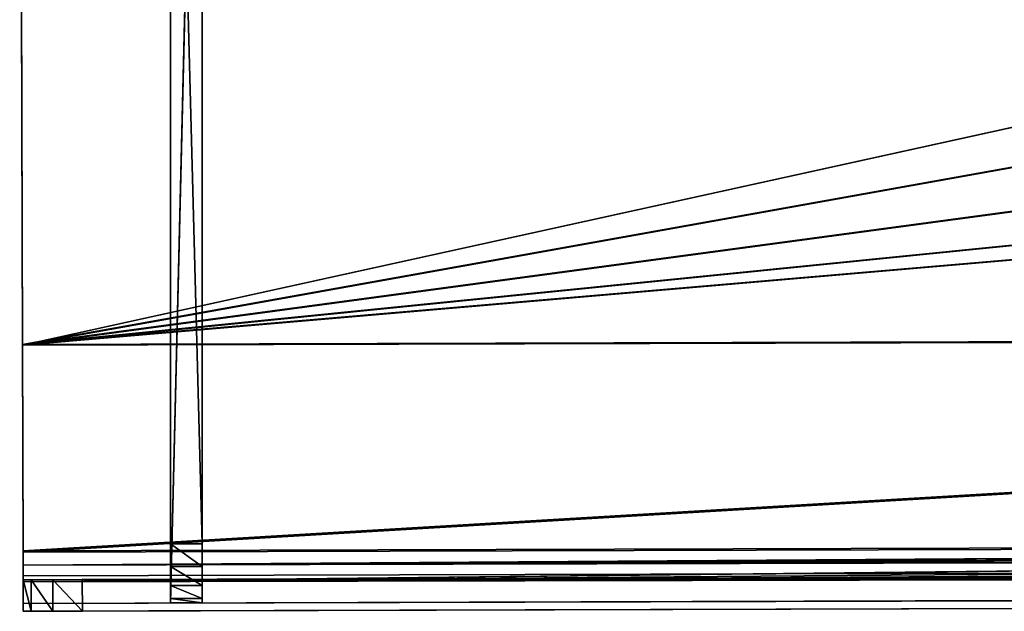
# Model space of a CAD drawing. Extents: x -629 to 424, y -11 to 55.
# Tile 163 of 256: x -377 to -352, y 9 to 24. Entities that reach past the tile are written whole.
import ezdxf

# ---------------------------------------------------------------- set-up
doc = ezdxf.new("R2010")
doc.units = 0
doc.header["$LTSCALE"] = 25.4
doc.layers.get('0').update_dxf_attribs({"color": 13, "linetype": 'CONTINUOUS'})

# ---------------------------------------------------------------- blocks, each defined once
blk = doc.blocks.new('IMBRIA-IV-9191-9192_STL_2')
at = {"color": 250}
for p, q in [((265.391, 91.657, 53.039), (265.463, 88.916, 27.307)), ((265.391, 91.657, 53.039), (265.463, 88.916, 27.307)), ((265.391, 91.657, 53.039), (265.463, 91.657, 27.289)), ((265.391, 91.657, 53.039), (265.463, 91.657, 27.289)), ((265.463, 91.657, 27.289), (265.463, 88.916, 27.307)), ((265.463, 91.657, 27.289), (265.463, 88.916, 27.307)), ((265.463, 91.657, 27.289), (265.477, 88.916, 22.076)), ((265.463, 91.657, 27.289), (265.477, 88.916, 22.076)), ((265.463, 91.657, 27.289), (265.477, 91.657, 22.039)), ((265.463, 91.657, 27.289), (265.477, 91.657, 22.039)), ((265.463, 91.657, 27.289), (358.462, 91.657, 27.547)), ((325.946, 91.657, 33.377), (265.463, 91.657, 27.289)), ((265.463, 91.657, 27.289), (324.111, 91.657, 35.202)), ((325.946, 91.657, 33.377), (265.463, 91.657, 27.289)), ((328.448, 91.657, 32.714), (265.463, 91.657, 27.289)), ((328.448, 91.657, 32.714), (265.463, 91.657, 27.289)), ((265.463, 91.657, 27.289), (358.462, 91.657, 27.547)), ((324.097, 91.657, 40.202), (265.463, 91.657, 27.289)), ((324.097, 91.657, 40.202), (265.463, 91.657, 27.289)), ((323.434, 91.657, 37.7), (265.463, 91.657, 27.289)), ((323.434, 91.657, 37.7), (265.463, 91.657, 27.289)), ((265.463, 91.657, 27.289), (324.111, 91.657, 35.202)), ((265.477, 91.657, 22.039), (265.477, 88.916, 22.076)), ((265.477, 91.657, 22.039), (265.477, 88.916, 22.076)), ((265.477, 91.657, 22.039), (265.479, 91.456, 21.289)), ((358.462, 91.657, 27.547), (265.477, 91.657, 22.039)), ((358.462, 91.657, 27.547), (265.477, 91.657, 22.039)), ((358.477, 91.657, 22.297), (265.477, 91.657, 22.039)), ((358.477, 91.657, 22.297), (265.477, 91.657, 22.039)), ((265.477, 91.657, 22.039), (265.479, 91.456, 21.289)), ((265.477, 88.916, 22.076), (265.479, 91.456, 21.289)), ((265.477, 88.916, 22.076), (265.479, 91.456, 21.289)), ((265.478, 88.817, 21.707), (265.479, 91.456, 21.289)), ((265.478, 88.817, 21.707), (265.479, 91.456, 21.289)), ((358.477, 91.657, 22.297), (265.479, 91.456, 21.289)), ((358.477, 91.657, 22.297), (265.479, 91.456, 21.289)), ((418.477, 91.657, 22.464), (265.479, 91.456, 21.289)), ((418.477, 91.657, 22.464), (265.479, 91.456, 21.289)), ((540.476, 91.657, 22.803), (265.479, 91.456, 21.289)), ((540.476, 91.657, 22.803), (265.479, 91.456, 21.289)), ((265.479, 91.456, 21.289), (265.481, 90.907, 20.74)), ((815.477, 91.456, 22.817), (265.479, 91.456, 21.289)), ((815.477, 91.456, 22.817), (265.479, 91.456, 21.289)), ((815.479, 90.907, 22.268), (265.479, 91.456, 21.289)), ((815.479, 90.907, 22.268), (265.479, 91.456, 21.289)), ((265.479, 91.456, 21.289), (265.481, 90.907, 20.74)), ((269.218, 90.973, 22.253), (270.018, 90.973, 22.253)), ((270.018, 90.858, 21.679), (269.218, 90.973, 22.253)), ((270.018, 90.858, 21.679), (269.218, 90.973, 22.253)), ((269.218, 90.858, 21.679), (269.218, 90.973, 22.253)), ((270.018, 90.973, 22.253), (269.218, 90.973, 52.653)), ((270.018, 90.973, 22.253), (269.218, 90.973, 52.653)), ((269.218, 90.973, 22.253), (270.018, 90.973, 22.253)), ((269.218, 90.973, 22.253), (269.218, 90.973, 52.653)), ((269.218, 90.858, 21.679), (269.218, 90.973, 22.253)), ((269.218, 90.533, 21.192), (269.218, 90.973, 22.253)), ((269.218, 90.047, 20.867), (269.218, 90.973, 22.253)), ((269.218, 90.533, 21.192), (269.218, 90.973, 22.253)), ((269.218, 90.047, 20.867), (269.218, 90.973, 22.253)), ((269.218, 89.473, 20.753), (269.218, 90.973, 22.253)), ((269.218, 89.473, 20.753), (269.218, 90.973, 22.253)), ((269.218, 89.473, 20.753), (269.218, 90.973, 52.653)), ((269.218, 90.973, 22.253), (269.218, 90.973, 52.653)), ((269.218, 89.473, 20.753), (269.218, 90.973, 52.653)), ((270.018, 90.973, 22.253), (270.018, 90.858, 21.679)), ((270.018, 90.973, 52.653), (270.018, 90.973, 22.253)), ((270.018, 90.973, 52.653), (270.018, 90.973, 22.253)), ((270.018, 89.473, 54.153), (270.018, 90.973, 22.253)), ((270.018, 90.973, 22.253), (270.018, 90.858, 21.679)), ((270.018, 90.973, 22.253), (270.018, 90.047, 20.867)), ((270.018, 90.973, 22.253), (270.018, 90.047, 20.867)), ((270.018, 90.973, 22.253), (270.018, 89.473, 20.753)), ((270.018, 90.973, 22.253), (270.018, 89.473, 20.753)), ((270.018, 89.473, 54.153), (270.018, 90.973, 22.253)), ((265.478, 88.817, 21.707), (265.481, 90.907, 20.74)), ((265.478, 88.817, 21.707), (265.481, 90.907, 20.74)), ((265.479, 88.547, 21.438), (265.481, 90.907, 20.74)), ((265.479, 88.547, 21.438), (265.481, 90.907, 20.74)), ((265.481, 90.907, 20.74), (265.482, 90.157, 20.539)), ((815.479, 90.907, 22.268), (265.481, 90.907, 20.74)), ((815.479, 90.907, 22.268), (265.481, 90.907, 20.74)), ((815.479, 90.157, 22.067), (265.481, 90.907, 20.74)), ((815.479, 90.157, 22.067), (265.481, 90.907, 20.74)), ((265.481, 90.907, 20.74), (265.482, 90.157, 20.539)), ((270.018, 90.858, 21.679), (269.218, 90.858, 21.679)), ((270.018, 90.858, 21.679), (269.218, 90.858, 21.679)), ((270.018, 90.533, 21.192), (269.218, 90.858, 21.679)), ((270.018, 90.533, 21.192), (269.218, 90.858, 21.679)), ((269.218, 90.533, 21.192), (269.218, 90.858, 21.679)), ((269.218, 90.533, 21.192), (269.218, 90.858, 21.679)), ((270.018, 90.858, 21.679), (270.018, 90.533, 21.192)), ((270.018, 90.858, 21.679), (270.018, 90.533, 21.192)), ((270.018, 90.858, 21.679), (270.018, 90.047, 20.867)), ((270.018, 90.858, 21.679), (270.018, 90.047, 20.867)), ((270.018, 90.533, 21.192), (269.218, 90.533, 21.192)), ((270.018, 90.533, 21.192), (269.218, 90.533, 21.192)), ((270.018, 90.047, 20.867), (269.218, 90.533, 21.192)), ((270.018, 90.047, 20.867), (269.218, 90.533, 21.192)), ((269.218, 90.047, 20.867), (269.218, 90.533, 21.192)), ((269.218, 90.047, 20.867), (269.218, 90.533, 21.192)), ((270.018, 90.533, 21.192), (270.018, 90.047, 20.867)), ((270.018, 90.533, 21.192), (270.018, 90.047, 20.867)), ((265.479, 58.157, 21.339), (265.482, 90.157, 20.539)), ((265.479, 88.179, 21.339), (265.482, 90.157, 20.539)), ((265.479, 58.157, 21.339), (265.482, 90.157, 20.539)), ((265.479, 88.179, 21.339), (265.482, 90.157, 20.539)), ((265.479, 88.547, 21.438), (265.482, 90.157, 20.539)), ((265.479, 88.547, 21.438), (265.482, 90.157, 20.539)), ((265.482, 90.157, 20.539), (265.482, 58.157, 20.539)), ((265.482, 90.157, 20.539), (265.482, 58.157, 20.539)), ((265.482, 90.157, 20.539), (815.479, 58.157, 22.067)), ((265.482, 90.157, 20.539), (815.479, 58.157, 22.067)), ((265.482, 90.157, 20.539), (815.479, 90.157, 22.067)), ((265.482, 90.157, 20.539), (815.479, 90.157, 22.067)), ((270.018, 90.047, 20.867), (269.218, 90.047, 20.867)), ((270.018, 90.047, 20.867), (269.218, 90.047, 20.867)), ((270.018, 89.473, 20.753), (269.218, 90.047, 20.867)), ((270.018, 89.473, 20.753), (269.218, 90.047, 20.867)), ((269.218, 89.473, 20.753), (269.218, 90.047, 20.867)), ((269.218, 89.473, 20.753), (269.218, 90.047, 20.867)), ((270.018, 90.047, 20.867), (270.018, 89.473, 20.753)), ((270.018, 90.047, 20.867), (270.018, 89.473, 20.753)), ((270.018, 57.985, 20.753), (269.218, 89.473, 20.753)), ((269.218, 89.473, 20.753), (270.018, 89.473, 20.753)), ((270.018, 57.985, 20.753), (269.218, 89.473, 20.753)), ((269.218, 57.985, 20.753), (269.218, 89.473, 20.753)), ((269.218, 89.473, 20.753), (270.018, 89.473, 20.753)), ((269.218, 57.985, 54.153), (269.218, 89.473, 20.753)), ((269.218, 57.985, 20.753), (269.218, 89.473, 20.753)), ((269.218, 57.985, 54.153), (269.218, 89.473, 20.753)), ((269.218, 89.473, 54.153), (269.218, 89.473, 20.753)), ((269.218, 89.473, 54.153), (269.218, 89.473, 20.753)), ((270.018, 89.473, 20.753), (270.018, 57.985, 20.753)), ((270.018, 89.473, 54.153), (270.018, 89.473, 20.753)), ((270.018, 89.473, 54.153), (270.018, 89.473, 20.753)), ((270.018, 89.473, 54.153), (270.018, 57.985, 20.753)), ((270.018, 89.473, 20.753), (270.018, 57.985, 20.753)), ((270.018, 89.473, 54.153), (270.018, 57.985, 20.753)), ((265.463, 88.916, 27.307), (265.391, 88.916, 53.002)), ((265.463, 88.916, 27.307), (265.391, 88.916, 53.002)), ((265.477, 88.916, 22.076), (265.463, 88.916, 27.307)), ((358.462, 88.916, 27.566), (265.463, 88.916, 27.307)), ((265.477, 88.916, 22.076), (265.463, 88.916, 27.307)), ((325.946, 88.916, 33.377), (265.463, 88.916, 27.307)), ((265.463, 88.916, 27.307), (328.448, 88.916, 32.714)), ((265.463, 88.916, 27.307), (328.448, 88.916, 32.714)), ((358.462, 88.916, 27.566), (265.463, 88.916, 27.307)), ((324.111, 88.916, 35.202), (265.463, 88.916, 27.307)), ((325.946, 88.916, 33.377), (265.463, 88.916, 27.307)), ((324.111, 88.916, 35.202), (265.463, 88.916, 27.307)), ((323.434, 88.916, 37.7), (265.463, 88.916, 27.307)), ((323.434, 88.916, 37.7), (265.463, 88.916, 27.307)), ((265.478, 88.817, 21.707), (265.477, 88.916, 22.076)), ((265.477, 88.916, 22.076), (358.462, 88.916, 27.566)), ((265.477, 88.916, 22.076), (358.477, 88.916, 22.334)), ((265.477, 88.916, 22.076), (358.462, 88.916, 27.566)), ((265.477, 88.916, 22.076), (358.477, 88.916, 22.334)), ((265.478, 88.817, 21.707), (265.477, 88.916, 22.076)), ((265.478, 88.817, 21.707), (358.477, 88.916, 22.334)), ((540.476, 88.916, 22.84), (265.478, 88.817, 21.707)), ((540.476, 88.916, 22.84), (265.478, 88.817, 21.707)), ((418.477, 88.916, 22.501), (265.478, 88.817, 21.707)), ((418.477, 88.916, 22.501), (265.478, 88.817, 21.707)), ((265.478, 88.817, 21.707), (358.477, 88.916, 22.334)), ((265.479, 88.547, 21.438), (265.478, 88.817, 21.707)), ((815.477, 88.547, 22.965), (265.478, 88.817, 21.707)), ((265.479, 88.547, 21.438), (265.478, 88.817, 21.707)), ((815.477, 88.547, 22.965), (265.478, 88.817, 21.707)), ((815.476, 88.817, 23.235), (265.478, 88.817, 21.707)), ((815.476, 88.817, 23.235), (265.478, 88.817, 21.707)), ((265.479, 88.179, 21.339), (265.479, 88.547, 21.438)), ((815.477, 88.179, 22.867), (265.479, 88.547, 21.438)), ((265.479, 88.179, 21.339), (265.479, 88.547, 21.438)), ((815.477, 88.179, 22.867), (265.479, 88.547, 21.438)), ((815.477, 88.547, 22.965), (265.479, 88.547, 21.438)), ((815.477, 88.547, 22.965), (265.479, 88.547, 21.438)), ((265.479, 58.157, 21.339), (265.479, 88.179, 21.339)), ((815.477, 88.179, 22.867), (265.479, 88.179, 21.339)), ((265.479, 58.157, 21.339), (265.479, 88.179, 21.339)), ((265.479, 58.157, 21.339), (815.477, 88.179, 22.867)), ((265.479, 58.157, 21.339), (815.477, 88.179, 22.867)), ((815.477, 88.179, 22.867), (265.479, 88.179, 21.339)), ((266.979, 56.657, 21.343), (815.477, 88.179, 22.867)), ((266.979, 56.657, 21.343), (815.477, 88.179, 22.867)), ((265.482, 58.157, 20.539), (265.479, 58.157, 21.339)), ((266.229, 56.857, 21.341), (265.479, 58.157, 21.339)), ((265.479, 58.157, 21.339), (265.68, 57.407, 21.34)), ((266.229, 56.857, 21.341), (265.479, 58.157, 21.339)), ((266.979, 56.657, 21.343), (265.479, 58.157, 21.339)), ((266.979, 56.657, 21.343), (265.479, 58.157, 21.339)), ((265.479, 58.157, 21.339), (265.68, 57.407, 21.34)), ((265.479, 58.157, 21.339), (265.683, 57.407, 20.54)), ((265.479, 58.157, 21.339), (265.683, 57.407, 20.54)), ((265.482, 58.157, 20.539), (265.479, 58.157, 21.339)), ((815.479, 58.157, 22.067), (265.482, 58.157, 20.539)), ((265.683, 57.407, 20.54), (265.482, 58.157, 20.539)), ((265.482, 58.157, 20.539), (266.982, 56.657, 20.543)), ((265.482, 58.157, 20.539), (266.982, 56.657, 20.543)), ((265.482, 58.157, 20.539), (813.979, 56.657, 22.063)), ((265.482, 58.157, 20.539), (813.979, 56.657, 22.063)), ((815.479, 58.157, 22.067), (265.482, 58.157, 20.539)), ((265.683, 57.407, 20.54), (265.482, 58.157, 20.539)), ((270.018, 57.985, 20.753), (269.218, 57.985, 20.753)), ((269.218, 57.985, 20.753), (269.218, 57.985, 54.153)), ((270.018, 57.985, 54.153), (269.218, 57.985, 20.753)), ((270.018, 57.985, 20.753), (269.218, 57.985, 20.753)), ((270.018, 57.985, 54.153), (269.218, 57.985, 20.753)), ((269.218, 57.985, 20.753), (269.218, 57.985, 54.153)), ((270.018, 57.985, 54.153), (270.018, 57.985, 20.753)), ((270.018, 57.985, 54.153), (270.018, 57.985, 20.753)), ((265.68, 57.407, 21.34), (266.229, 56.857, 21.341)), ((265.68, 57.407, 21.34), (266.229, 56.857, 21.341)), ((265.68, 57.407, 21.34), (266.232, 56.857, 20.541)), ((265.68, 57.407, 21.34), (266.232, 56.857, 20.541)), ((265.68, 57.407, 21.34), (265.683, 57.407, 20.54)), ((265.68, 57.407, 21.34), (265.683, 57.407, 20.54)), ((266.232, 56.857, 20.541), (265.683, 57.407, 20.54)), ((265.683, 57.407, 20.54), (266.982, 56.657, 20.543)), ((265.683, 57.407, 20.54), (266.982, 56.657, 20.543)), ((266.232, 56.857, 20.541), (265.683, 57.407, 20.54)), ((266.229, 56.857, 21.341), (266.979, 56.657, 21.343)), ((266.229, 56.857, 21.341), (266.979, 56.657, 21.343)), ((266.229, 56.857, 21.341), (266.982, 56.657, 20.543)), ((266.229, 56.857, 21.341), (266.982, 56.657, 20.543)), ((266.229, 56.857, 21.341), (266.232, 56.857, 20.541)), ((266.229, 56.857, 21.341), (266.232, 56.857, 20.541)), ((266.982, 56.657, 20.543), (266.232, 56.857, 20.541)), ((266.982, 56.657, 20.543), (266.232, 56.857, 20.541)), ((813.979, 56.657, 22.063), (266.979, 56.657, 21.343)), ((266.979, 56.657, 21.343), (266.982, 56.657, 20.543)), ((813.979, 56.657, 22.063), (266.979, 56.657, 21.343)), ((813.977, 56.657, 22.863), (266.979, 56.657, 21.343)), ((813.977, 56.657, 22.863), (266.979, 56.657, 21.343)), ((266.979, 56.657, 21.343), (266.982, 56.657, 20.543)), ((266.982, 56.657, 20.543), (813.979, 56.657, 22.063)), ((266.982, 56.657, 20.543), (813.979, 56.657, 22.063))]:
    blk.add_line(p, q, dxfattribs=at)
mesh = blk.add_polyface(dxfattribs=at)
corners = [(265.391, 91.657, 53.039), (265.463, 88.916, 27.307), (265.391, 88.916, 53.002)]
mesh.append_faces([[corners[k] for k in face] for face in [(0, 1, 2)]], dxfattribs={"color": 250})
mesh = blk.add_polyface(dxfattribs=at)
corners = [(265.463, 91.657, 27.289), (265.463, 88.916, 27.307), (265.391, 91.657, 53.039)]
mesh.append_faces([[corners[k] for k in face] for face in [(0, 1, 2)]], dxfattribs={"color": 250})
mesh = blk.add_polyface(dxfattribs=at)
corners = [(265.391, 91.657, 53.039), (324.097, 91.657, 40.202), (265.463, 91.657, 27.289)]
mesh.append_faces([[corners[k] for k in face] for face in [(0, 1, 2)]], dxfattribs={"color": 250})
mesh = blk.add_polyface(dxfattribs=at)
corners = [(265.463, 91.657, 27.289), (265.477, 88.916, 22.076), (265.463, 88.916, 27.307)]
mesh.append_faces([[corners[k] for k in face] for face in [(0, 1, 2)]], dxfattribs={"color": 250})
mesh = blk.add_polyface(dxfattribs=at)
corners = [(265.477, 91.657, 22.039), (265.477, 88.916, 22.076), (265.463, 91.657, 27.289)]
mesh.append_faces([[corners[k] for k in face] for face in [(0, 1, 2)]], dxfattribs={"color": 250})
mesh = blk.add_polyface(dxfattribs=at)
corners = [(358.462, 91.657, 27.547), (265.477, 91.657, 22.039), (265.463, 91.657, 27.289)]
mesh.append_faces([[corners[k] for k in face] for face in [(0, 1, 2)]], dxfattribs={"color": 250})
mesh = blk.add_polyface(dxfattribs=at)
corners = [(324.111, 91.657, 35.202), (325.946, 91.657, 33.377), (265.463, 91.657, 27.289)]
mesh.append_faces([[corners[k] for k in face] for face in [(0, 1, 2)]], dxfattribs={"color": 250})
mesh = blk.add_polyface(dxfattribs=at)
corners = [(325.946, 91.657, 33.377), (328.448, 91.657, 32.714), (265.463, 91.657, 27.289)]
mesh.append_faces([[corners[k] for k in face] for face in [(0, 1, 2)]], dxfattribs={"color": 250})
mesh = blk.add_polyface(dxfattribs=at)
corners = [(328.448, 91.657, 32.714), (358.462, 91.657, 27.547), (265.463, 91.657, 27.289)]
mesh.append_faces([[corners[k] for k in face] for face in [(0, 1, 2)]], dxfattribs={"color": 250})
mesh = blk.add_polyface(dxfattribs=at)
corners = [(324.097, 91.657, 40.202), (323.434, 91.657, 37.7), (265.463, 91.657, 27.289)]
mesh.append_faces([[corners[k] for k in face] for face in [(0, 1, 2)]], dxfattribs={"color": 250})
mesh = blk.add_polyface(dxfattribs=at)
corners = [(323.434, 91.657, 37.7), (324.111, 91.657, 35.202), (265.463, 91.657, 27.289)]
mesh.append_faces([[corners[k] for k in face] for face in [(0, 1, 2)]], dxfattribs={"color": 250})
mesh = blk.add_polyface(dxfattribs=at)
corners = [(265.477, 91.657, 22.039), (265.479, 91.456, 21.289), (265.477, 88.916, 22.076)]
mesh.append_faces([[corners[k] for k in face] for face in [(0, 1, 2)]], dxfattribs={"color": 250})
mesh = blk.add_polyface(dxfattribs=at)
corners = [(358.462, 91.657, 27.547), (358.477, 91.657, 22.297), (265.477, 91.657, 22.039)]
mesh.append_faces([[corners[k] for k in face] for face in [(0, 1, 2)]], dxfattribs={"color": 250})
mesh = blk.add_polyface(dxfattribs=at)
corners = [(358.477, 91.657, 22.297), (265.479, 91.456, 21.289), (265.477, 91.657, 22.039)]
mesh.append_faces([[corners[k] for k in face] for face in [(0, 1, 2)]], dxfattribs={"color": 250})
mesh = blk.add_polyface(dxfattribs=at)
corners = [(265.479, 91.456, 21.289), (265.478, 88.817, 21.707), (265.477, 88.916, 22.076)]
mesh.append_faces([[corners[k] for k in face] for face in [(0, 1, 2)]], dxfattribs={"color": 250})
mesh = blk.add_polyface(dxfattribs=at)
corners = [(265.479, 91.456, 21.289), (265.481, 90.907, 20.74), (265.478, 88.817, 21.707)]
mesh.append_faces([[corners[k] for k in face] for face in [(0, 1, 2)]], dxfattribs={"color": 250})
mesh = blk.add_polyface(dxfattribs=at)
corners = [(418.477, 91.657, 22.464), (265.479, 91.456, 21.289), (358.477, 91.657, 22.297)]
mesh.append_faces([[corners[k] for k in face] for face in [(0, 1, 2)]], dxfattribs={"color": 250})
mesh = blk.add_polyface(dxfattribs=at)
corners = [(540.476, 91.657, 22.803), (265.479, 91.456, 21.289), (418.477, 91.657, 22.464)]
mesh.append_faces([[corners[k] for k in face] for face in [(0, 1, 2)]], dxfattribs={"color": 250})
mesh = blk.add_polyface(dxfattribs=at)
corners = [(815.477, 91.456, 22.817), (265.479, 91.456, 21.289), (540.476, 91.657, 22.803)]
mesh.append_faces([[corners[k] for k in face] for face in [(0, 1, 2)]], dxfattribs={"color": 250})
mesh = blk.add_polyface(dxfattribs=at)
corners = [(815.479, 90.907, 22.268), (265.479, 91.456, 21.289), (815.477, 91.456, 22.817)]
mesh.append_faces([[corners[k] for k in face] for face in [(0, 1, 2)]], dxfattribs={"color": 250})
mesh = blk.add_polyface(dxfattribs=at)
corners = [(815.479, 90.907, 22.268), (265.481, 90.907, 20.74), (265.479, 91.456, 21.289)]
mesh.append_faces([[corners[k] for k in face] for face in [(0, 1, 2)]], dxfattribs={"color": 250})
mesh = blk.add_polyface(dxfattribs=at)
corners = [(270.018, 90.973, 22.253), (270.018, 90.858, 21.679), (269.218, 90.973, 22.253)]
mesh.append_faces([[corners[k] for k in face] for face in [(0, 1, 2)]], dxfattribs={"color": 250})
mesh = blk.add_polyface(dxfattribs=at)
corners = [(269.218, 90.973, 22.253), (270.018, 90.858, 21.679), (269.218, 90.858, 21.679)]
mesh.append_faces([[corners[k] for k in face] for face in [(0, 1, 2)]], dxfattribs={"color": 250})
mesh = blk.add_polyface(dxfattribs=at)
corners = [(270.018, 90.973, 52.653), (270.018, 90.973, 22.253), (269.218, 90.973, 52.653)]
mesh.append_faces([[corners[k] for k in face] for face in [(0, 1, 2)]], dxfattribs={"color": 250})
mesh = blk.add_polyface(dxfattribs=at)
corners = [(269.218, 90.973, 52.653), (270.018, 90.973, 22.253), (269.218, 90.973, 22.253)]
mesh.append_faces([[corners[k] for k in face] for face in [(0, 1, 2)]], dxfattribs={"color": 250})
mesh = blk.add_polyface(dxfattribs=at)
corners = [(269.218, 90.973, 22.253), (269.218, 90.858, 21.679), (269.218, 90.533, 21.192)]
mesh.append_faces([[corners[k] for k in face] for face in [(0, 1, 2)]], dxfattribs={"color": 250})
mesh = blk.add_polyface(dxfattribs=at)
corners = [(269.218, 90.973, 22.253), (269.218, 90.533, 21.192), (269.218, 90.047, 20.867)]
mesh.append_faces([[corners[k] for k in face] for face in [(0, 1, 2)]], dxfattribs={"color": 250})
mesh = blk.add_polyface(dxfattribs=at)
corners = [(269.218, 90.973, 22.253), (269.218, 90.047, 20.867), (269.218, 89.473, 20.753)]
mesh.append_faces([[corners[k] for k in face] for face in [(0, 1, 2)]], dxfattribs={"color": 250})
mesh = blk.add_polyface(dxfattribs=at)
corners = [(269.218, 90.973, 22.253), (269.218, 89.473, 20.753), (269.218, 90.973, 52.653)]
mesh.append_faces([[corners[k] for k in face] for face in [(0, 1, 2)]], dxfattribs={"color": 250})
mesh = blk.add_polyface(dxfattribs=at)
corners = [(269.218, 90.973, 52.653), (269.218, 89.473, 20.753), (269.218, 89.473, 54.153)]
mesh.append_faces([[corners[k] for k in face] for face in [(0, 1, 2)]], dxfattribs={"color": 250})
mesh = blk.add_polyface(dxfattribs=at)
corners = [(270.018, 90.973, 52.653), (270.018, 89.473, 54.153), (270.018, 90.973, 22.253)]
mesh.append_faces([[corners[k] for k in face] for face in [(0, 1, 2)]], dxfattribs={"color": 250})
mesh = blk.add_polyface(dxfattribs=at)
corners = [(270.018, 90.973, 22.253), (270.018, 90.047, 20.867), (270.018, 90.858, 21.679)]
mesh.append_faces([[corners[k] for k in face] for face in [(0, 1, 2)]], dxfattribs={"color": 250})
mesh = blk.add_polyface(dxfattribs=at)
corners = [(270.018, 90.973, 22.253), (270.018, 89.473, 20.753), (270.018, 90.047, 20.867)]
mesh.append_faces([[corners[k] for k in face] for face in [(0, 1, 2)]], dxfattribs={"color": 250})
mesh = blk.add_polyface(dxfattribs=at)
corners = [(270.018, 90.973, 22.253), (270.018, 89.473, 54.153), (270.018, 89.473, 20.753)]
mesh.append_faces([[corners[k] for k in face] for face in [(0, 1, 2)]], dxfattribs={"color": 250})
mesh = blk.add_polyface(dxfattribs=at)
corners = [(265.481, 90.907, 20.74), (265.479, 88.547, 21.438), (265.478, 88.817, 21.707)]
mesh.append_faces([[corners[k] for k in face] for face in [(0, 1, 2)]], dxfattribs={"color": 250})
mesh = blk.add_polyface(dxfattribs=at)
corners = [(265.481, 90.907, 20.74), (265.482, 90.157, 20.539), (265.479, 88.547, 21.438)]
mesh.append_faces([[corners[k] for k in face] for face in [(0, 1, 2)]], dxfattribs={"color": 250})
mesh = blk.add_polyface(dxfattribs=at)
corners = [(815.479, 90.157, 22.067), (265.481, 90.907, 20.74), (815.479, 90.907, 22.268)]
mesh.append_faces([[corners[k] for k in face] for face in [(0, 1, 2)]], dxfattribs={"color": 250})
mesh = blk.add_polyface(dxfattribs=at)
corners = [(815.479, 90.157, 22.067), (265.482, 90.157, 20.539), (265.481, 90.907, 20.74)]
mesh.append_faces([[corners[k] for k in face] for face in [(0, 1, 2)]], dxfattribs={"color": 250})
mesh = blk.add_polyface(dxfattribs=at)
corners = [(270.018, 90.858, 21.679), (270.018, 90.533, 21.192), (269.218, 90.858, 21.679)]
mesh.append_faces([[corners[k] for k in face] for face in [(0, 1, 2)]], dxfattribs={"color": 250})
mesh = blk.add_polyface(dxfattribs=at)
corners = [(269.218, 90.858, 21.679), (270.018, 90.533, 21.192), (269.218, 90.533, 21.192)]
mesh.append_faces([[corners[k] for k in face] for face in [(0, 1, 2)]], dxfattribs={"color": 250})
mesh = blk.add_polyface(dxfattribs=at)
corners = [(270.018, 90.858, 21.679), (270.018, 90.047, 20.867), (270.018, 90.533, 21.192)]
mesh.append_faces([[corners[k] for k in face] for face in [(0, 1, 2)]], dxfattribs={"color": 250})
mesh = blk.add_polyface(dxfattribs=at)
corners = [(270.018, 90.047, 20.867), (269.218, 90.533, 21.192), (270.018, 90.533, 21.192)]
mesh.append_faces([[corners[k] for k in face] for face in [(0, 1, 2)]], dxfattribs={"color": 250})
mesh = blk.add_polyface(dxfattribs=at)
corners = [(270.018, 90.047, 20.867), (269.218, 90.047, 20.867), (269.218, 90.533, 21.192)]
mesh.append_faces([[corners[k] for k in face] for face in [(0, 1, 2)]], dxfattribs={"color": 250})
mesh = blk.add_polyface(dxfattribs=at)
corners = [(265.482, 90.157, 20.539), (265.482, 58.157, 20.539), (265.479, 58.157, 21.339)]
mesh.append_faces([[corners[k] for k in face] for face in [(0, 1, 2)]], dxfattribs={"color": 250})
mesh = blk.add_polyface(dxfattribs=at)
corners = [(265.482, 90.157, 20.539), (265.479, 58.157, 21.339), (265.479, 88.179, 21.339)]
mesh.append_faces([[corners[k] for k in face] for face in [(0, 1, 2)]], dxfattribs={"color": 250})
mesh = blk.add_polyface(dxfattribs=at)
corners = [(265.482, 90.157, 20.539), (265.479, 88.179, 21.339), (265.479, 88.547, 21.438)]
mesh.append_faces([[corners[k] for k in face] for face in [(0, 1, 2)]], dxfattribs={"color": 250})
mesh = blk.add_polyface(dxfattribs=at)
corners = [(815.479, 58.157, 22.067), (265.482, 58.157, 20.539), (265.482, 90.157, 20.539)]
mesh.append_faces([[corners[k] for k in face] for face in [(0, 1, 2)]], dxfattribs={"color": 250})
mesh = blk.add_polyface(dxfattribs=at)
corners = [(815.479, 58.157, 22.067), (265.482, 90.157, 20.539), (815.479, 90.157, 22.067)]
mesh.append_faces([[corners[k] for k in face] for face in [(0, 1, 2)]], dxfattribs={"color": 250})
mesh = blk.add_polyface(dxfattribs=at)
corners = [(270.018, 89.473, 20.753), (269.218, 90.047, 20.867), (270.018, 90.047, 20.867)]
mesh.append_faces([[corners[k] for k in face] for face in [(0, 1, 2)]], dxfattribs={"color": 250})
mesh = blk.add_polyface(dxfattribs=at)
corners = [(270.018, 89.473, 20.753), (269.218, 89.473, 20.753), (269.218, 90.047, 20.867)]
mesh.append_faces([[corners[k] for k in face] for face in [(0, 1, 2)]], dxfattribs={"color": 250})
mesh = blk.add_polyface(dxfattribs=at)
corners = [(270.018, 57.985, 20.753), (269.218, 89.473, 20.753), (270.018, 89.473, 20.753)]
mesh.append_faces([[corners[k] for k in face] for face in [(0, 1, 2)]], dxfattribs={"color": 250})
mesh = blk.add_polyface(dxfattribs=at)
corners = [(270.018, 57.985, 20.753), (269.218, 57.985, 20.753), (269.218, 89.473, 20.753)]
mesh.append_faces([[corners[k] for k in face] for face in [(0, 1, 2)]], dxfattribs={"color": 250})
mesh = blk.add_polyface(dxfattribs=at)
corners = [(269.218, 89.473, 20.753), (269.218, 57.985, 20.753), (269.218, 57.985, 54.153)]
mesh.append_faces([[corners[k] for k in face] for face in [(0, 1, 2)]], dxfattribs={"color": 250})
mesh = blk.add_polyface(dxfattribs=at)
corners = [(269.218, 89.473, 20.753), (269.218, 57.985, 54.153), (269.218, 89.473, 54.153)]
mesh.append_faces([[corners[k] for k in face] for face in [(0, 1, 2)]], dxfattribs={"color": 250})
mesh = blk.add_polyface(dxfattribs=at)
corners = [(270.018, 89.473, 54.153), (270.018, 57.985, 20.753), (270.018, 89.473, 20.753)]
mesh.append_faces([[corners[k] for k in face] for face in [(0, 1, 2)]], dxfattribs={"color": 250})
mesh = blk.add_polyface(dxfattribs=at)
corners = [(270.018, 89.473, 54.153), (270.018, 57.985, 54.153), (270.018, 57.985, 20.753)]
mesh.append_faces([[corners[k] for k in face] for face in [(0, 1, 2)]], dxfattribs={"color": 250})
mesh = blk.add_polyface(dxfattribs=at)
corners = [(265.391, 88.916, 53.002), (265.463, 88.916, 27.307), (323.434, 88.916, 37.7)]
mesh.append_faces([[corners[k] for k in face] for face in [(0, 1, 2)]], dxfattribs={"color": 250})
mesh = blk.add_polyface(dxfattribs=at)
corners = [(358.462, 88.916, 27.566), (265.463, 88.916, 27.307), (265.477, 88.916, 22.076)]
mesh.append_faces([[corners[k] for k in face] for face in [(0, 1, 2)]], dxfattribs={"color": 250})
mesh = blk.add_polyface(dxfattribs=at)
corners = [(325.946, 88.916, 33.377), (265.463, 88.916, 27.307), (328.448, 88.916, 32.714)]
mesh.append_faces([[corners[k] for k in face] for face in [(0, 1, 2)]], dxfattribs={"color": 250})
mesh = blk.add_polyface(dxfattribs=at)
corners = [(328.448, 88.916, 32.714), (265.463, 88.916, 27.307), (358.462, 88.916, 27.566)]
mesh.append_faces([[corners[k] for k in face] for face in [(0, 1, 2)]], dxfattribs={"color": 250})
mesh = blk.add_polyface(dxfattribs=at)
corners = [(324.111, 88.916, 35.202), (265.463, 88.916, 27.307), (325.946, 88.916, 33.377)]
mesh.append_faces([[corners[k] for k in face] for face in [(0, 1, 2)]], dxfattribs={"color": 250})
mesh = blk.add_polyface(dxfattribs=at)
corners = [(323.434, 88.916, 37.7), (265.463, 88.916, 27.307), (324.111, 88.916, 35.202)]
mesh.append_faces([[corners[k] for k in face] for face in [(0, 1, 2)]], dxfattribs={"color": 250})
mesh = blk.add_polyface(dxfattribs=at)
corners = [(358.462, 88.916, 27.566), (265.477, 88.916, 22.076), (358.477, 88.916, 22.334)]
mesh.append_faces([[corners[k] for k in face] for face in [(0, 1, 2)]], dxfattribs={"color": 250})
mesh = blk.add_polyface(dxfattribs=at)
corners = [(358.477, 88.916, 22.334), (265.477, 88.916, 22.076), (265.478, 88.817, 21.707)]
mesh.append_faces([[corners[k] for k in face] for face in [(0, 1, 2)]], dxfattribs={"color": 250})
mesh = blk.add_polyface(dxfattribs=at)
corners = [(815.476, 88.817, 23.235), (540.476, 88.916, 22.84), (265.478, 88.817, 21.707)]
mesh.append_faces([[corners[k] for k in face] for face in [(0, 1, 2)]], dxfattribs={"color": 250})
mesh = blk.add_polyface(dxfattribs=at)
corners = [(540.476, 88.916, 22.84), (418.477, 88.916, 22.501), (265.478, 88.817, 21.707)]
mesh.append_faces([[corners[k] for k in face] for face in [(0, 1, 2)]], dxfattribs={"color": 250})
mesh = blk.add_polyface(dxfattribs=at)
corners = [(418.477, 88.916, 22.501), (358.477, 88.916, 22.334), (265.478, 88.817, 21.707)]
mesh.append_faces([[corners[k] for k in face] for face in [(0, 1, 2)]], dxfattribs={"color": 250})
mesh = blk.add_polyface(dxfattribs=at)
corners = [(815.477, 88.547, 22.965), (265.478, 88.817, 21.707), (265.479, 88.547, 21.438)]
mesh.append_faces([[corners[k] for k in face] for face in [(0, 1, 2)]], dxfattribs={"color": 250})
mesh = blk.add_polyface(dxfattribs=at)
corners = [(815.476, 88.817, 23.235), (265.478, 88.817, 21.707), (815.477, 88.547, 22.965)]
mesh.append_faces([[corners[k] for k in face] for face in [(0, 1, 2)]], dxfattribs={"color": 250})
mesh = blk.add_polyface(dxfattribs=at)
corners = [(815.477, 88.179, 22.867), (265.479, 88.547, 21.438), (265.479, 88.179, 21.339)]
mesh.append_faces([[corners[k] for k in face] for face in [(0, 1, 2)]], dxfattribs={"color": 250})
mesh = blk.add_polyface(dxfattribs=at)
corners = [(815.477, 88.179, 22.867), (815.477, 88.547, 22.965), (265.479, 88.547, 21.438)]
mesh.append_faces([[corners[k] for k in face] for face in [(0, 1, 2)]], dxfattribs={"color": 250})
mesh = blk.add_polyface(dxfattribs=at)
corners = [(815.477, 88.179, 22.867), (265.479, 88.179, 21.339), (265.479, 58.157, 21.339)]
mesh.append_faces([[corners[k] for k in face] for face in [(0, 1, 2)]], dxfattribs={"color": 250})
mesh = blk.add_polyface(dxfattribs=at)
corners = [(815.477, 88.179, 22.867), (265.479, 58.157, 21.339), (266.979, 56.657, 21.343)]
mesh.append_faces([[corners[k] for k in face] for face in [(0, 1, 2)]], dxfattribs={"color": 250})
mesh = blk.add_polyface(dxfattribs=at)
corners = [(815.477, 88.179, 22.867), (266.979, 56.657, 21.343), (813.977, 56.657, 22.863)]
mesh.append_faces([[corners[k] for k in face] for face in [(0, 1, 2)]], dxfattribs={"color": 250})
mesh = blk.add_polyface(dxfattribs=at)
corners = [(266.229, 56.857, 21.341), (265.479, 58.157, 21.339), (265.68, 57.407, 21.34)]
mesh.append_faces([[corners[k] for k in face] for face in [(0, 1, 2)]], dxfattribs={"color": 250})
mesh = blk.add_polyface(dxfattribs=at)
corners = [(266.979, 56.657, 21.343), (265.479, 58.157, 21.339), (266.229, 56.857, 21.341)]
mesh.append_faces([[corners[k] for k in face] for face in [(0, 1, 2)]], dxfattribs={"color": 250})
mesh = blk.add_polyface(dxfattribs=at)
corners = [(265.479, 58.157, 21.339), (265.683, 57.407, 20.54), (265.68, 57.407, 21.34)]
mesh.append_faces([[corners[k] for k in face] for face in [(0, 1, 2)]], dxfattribs={"color": 250})
mesh = blk.add_polyface(dxfattribs=at)
corners = [(265.482, 58.157, 20.539), (265.683, 57.407, 20.54), (265.479, 58.157, 21.339)]
mesh.append_faces([[corners[k] for k in face] for face in [(0, 1, 2)]], dxfattribs={"color": 250})
mesh = blk.add_polyface(dxfattribs=at)
corners = [(266.982, 56.657, 20.543), (265.683, 57.407, 20.54), (265.482, 58.157, 20.539)]
mesh.append_faces([[corners[k] for k in face] for face in [(0, 1, 2)]], dxfattribs={"color": 250})
mesh = blk.add_polyface(dxfattribs=at)
corners = [(813.979, 56.657, 22.063), (266.982, 56.657, 20.543), (265.482, 58.157, 20.539)]
mesh.append_faces([[corners[k] for k in face] for face in [(0, 1, 2)]], dxfattribs={"color": 250})
mesh = blk.add_polyface(dxfattribs=at)
corners = [(815.479, 58.157, 22.067), (813.979, 56.657, 22.063), (265.482, 58.157, 20.539)]
mesh.append_faces([[corners[k] for k in face] for face in [(0, 1, 2)]], dxfattribs={"color": 250})
mesh = blk.add_polyface(dxfattribs=at)
corners = [(270.018, 57.985, 54.153), (269.218, 57.985, 20.753), (270.018, 57.985, 20.753)]
mesh.append_faces([[corners[k] for k in face] for face in [(0, 1, 2)]], dxfattribs={"color": 250})
mesh = blk.add_polyface(dxfattribs=at)
corners = [(269.218, 57.985, 54.153), (269.218, 57.985, 20.753), (270.018, 57.985, 54.153)]
mesh.append_faces([[corners[k] for k in face] for face in [(0, 1, 2)]], dxfattribs={"color": 250})
mesh = blk.add_polyface(dxfattribs=at)
corners = [(266.229, 56.857, 21.341), (265.68, 57.407, 21.34), (266.232, 56.857, 20.541)]
mesh.append_faces([[corners[k] for k in face] for face in [(0, 1, 2)]], dxfattribs={"color": 250})
mesh = blk.add_polyface(dxfattribs=at)
corners = [(265.68, 57.407, 21.34), (265.683, 57.407, 20.54), (266.232, 56.857, 20.541)]
mesh.append_faces([[corners[k] for k in face] for face in [(0, 1, 2)]], dxfattribs={"color": 250})
mesh = blk.add_polyface(dxfattribs=at)
corners = [(266.982, 56.657, 20.543), (266.232, 56.857, 20.541), (265.683, 57.407, 20.54)]
mesh.append_faces([[corners[k] for k in face] for face in [(0, 1, 2)]], dxfattribs={"color": 250})
mesh = blk.add_polyface(dxfattribs=at)
corners = [(266.979, 56.657, 21.343), (266.229, 56.857, 21.341), (266.982, 56.657, 20.543)]
mesh.append_faces([[corners[k] for k in face] for face in [(0, 1, 2)]], dxfattribs={"color": 250})
mesh = blk.add_polyface(dxfattribs=at)
corners = [(266.229, 56.857, 21.341), (266.232, 56.857, 20.541), (266.982, 56.657, 20.543)]
mesh.append_faces([[corners[k] for k in face] for face in [(0, 1, 2)]], dxfattribs={"color": 250})
mesh = blk.add_polyface(dxfattribs=at)
corners = [(813.979, 56.657, 22.063), (266.979, 56.657, 21.343), (266.982, 56.657, 20.543)]
mesh.append_faces([[corners[k] for k in face] for face in [(0, 1, 2)]], dxfattribs={"color": 250})
mesh = blk.add_polyface(dxfattribs=at)
corners = [(813.977, 56.657, 22.863), (266.979, 56.657, 21.343), (813.979, 56.657, 22.063)]
mesh.append_faces([[corners[k] for k in face] for face in [(0, 1, 2)]], dxfattribs={"color": 250})

msp = doc.modelspace()

# ---------------------------------------------------------------- block references
at = {"color": 0, "extrusion": (0, 1, -2.77556e-16), "rotation": 180}
msp.add_blockref('IMBRIA-IV-9191-9192_STL_2', (642.863, 2616.018, -11.392), dxfattribs=at)

doc.saveas('drawing.dxf')
